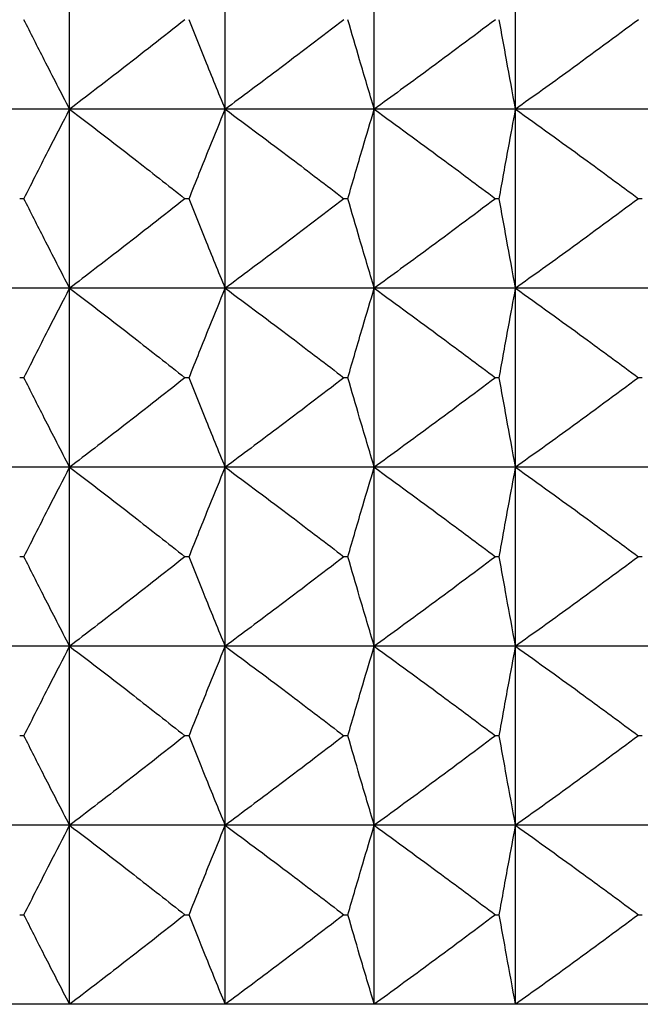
# Model space of a CAD drawing. Header units: millimetres. Extents: x 0 to 210, y 0 to 297.
# Tile 37 of 80: x 48.13 to 49.17, y 270.83 to 272.48. Entities that reach past the tile are written whole.
import ezdxf

# ---------------------------------------------------------------- set-up
doc = ezdxf.new("R2010")
doc.units = ezdxf.units.MM

msp = doc.modelspace()

# ---------------------------------------------------------------- linework, layer by layer
at = {"color": 7, "linetype": 'Continuous', "lineweight": 25}
for p, q in [((48.2092, 272.3273), (48.2092, 272.6273)), ((48.4702, 272.3273), (48.4702, 272.6273)), ((48.72, 272.3273), (48.72, 272.6273)), ((48.957, 272.3273), (48.957, 272.6273)), ((48.2092, 272.3273), (47.9389, 272.3273)), ((48.2092, 272.0273), (48.2092, 272.3273)), ((48.4702, 272.3273), (48.2092, 272.3273)), ((48.4702, 272.0273), (48.4702, 272.3273)), ((48.72, 272.3273), (48.4702, 272.3273)), ((48.72, 272.0273), (48.72, 272.3273)), ((48.957, 272.3273), (48.72, 272.3273)), ((48.957, 272.0273), (48.957, 272.3273)), ((49.1797, 272.3273), (48.957, 272.3273)), ((48.1326, 272.1773), (48.1254, 272.1773)), ((48.4095, 272.1773), (48.4026, 272.1773)), ((48.6758, 272.1773), (48.6691, 272.1773)), ((48.9295, 272.1773), (48.9232, 272.1773)), ((49.1691, 272.1773), (49.1632, 272.1773)), ((48.2092, 272.0273), (47.9389, 272.0273)), ((48.2092, 271.7273), (48.2092, 272.0273)), ((48.4702, 272.0273), (48.2092, 272.0273)), ((48.4702, 271.7273), (48.4702, 272.0273)), ((48.72, 272.0273), (48.4702, 272.0273)), ((48.72, 271.7273), (48.72, 272.0273)), ((48.957, 272.0273), (48.72, 272.0273)), ((48.957, 271.7273), (48.957, 272.0273)), ((49.1797, 272.0273), (48.957, 272.0273)), ((48.1326, 271.8773), (48.1254, 271.8773)), ((48.4095, 271.8773), (48.4026, 271.8773)), ((48.6758, 271.8773), (48.6691, 271.8773)), ((48.9295, 271.8773), (48.9232, 271.8773)), ((49.1691, 271.8773), (49.1632, 271.8773)), ((48.2092, 271.7273), (47.9389, 271.7273)), ((48.2092, 271.4273), (48.2092, 271.7273)), ((48.4702, 271.7273), (48.2092, 271.7273)), ((48.4702, 271.4273), (48.4702, 271.7273)), ((48.72, 271.7273), (48.4702, 271.7273)), ((48.72, 271.4273), (48.72, 271.7273)), ((48.957, 271.7273), (48.72, 271.7273)), ((48.957, 271.4273), (48.957, 271.7273)), ((49.1797, 271.7273), (48.957, 271.7273)), ((48.1326, 271.5773), (48.1254, 271.5773)), ((48.4095, 271.5773), (48.4026, 271.5773)), ((48.6758, 271.5773), (48.6691, 271.5773)), ((48.9295, 271.5773), (48.9232, 271.5773)), ((49.1691, 271.5773), (49.1632, 271.5773)), ((48.2092, 271.4273), (47.9389, 271.4273)), ((48.2092, 271.1273), (48.2092, 271.4273)), ((48.4702, 271.4273), (48.2092, 271.4273)), ((48.4702, 271.1273), (48.4702, 271.4273)), ((48.72, 271.4273), (48.4702, 271.4273)), ((48.72, 271.1273), (48.72, 271.4273)), ((48.957, 271.4273), (48.72, 271.4273)), ((48.957, 271.1273), (48.957, 271.4273)), ((49.1797, 271.4273), (48.957, 271.4273)), ((48.1326, 271.2773), (48.1254, 271.2773)), ((48.4095, 271.2773), (48.4026, 271.2773)), ((48.6758, 271.2773), (48.6691, 271.2773)), ((48.9295, 271.2773), (48.9232, 271.2773)), ((49.1691, 271.2773), (49.1632, 271.2773)), ((48.2092, 271.1273), (47.9389, 271.1273)), ((48.2092, 270.8273), (48.2092, 271.1273)), ((48.4702, 271.1273), (48.2092, 271.1273)), ((48.4702, 270.8273), (48.4702, 271.1273)), ((48.72, 271.1273), (48.4702, 271.1273)), ((48.72, 270.8273), (48.72, 271.1273)), ((48.957, 271.1273), (48.72, 271.1273)), ((48.957, 270.8273), (48.957, 271.1273)), ((49.1797, 271.1273), (48.957, 271.1273)), ((48.1254, 270.9773), (48.1326, 270.9773)), ((48.4026, 270.9773), (48.4095, 270.9773)), ((48.6691, 270.9773), (48.6758, 270.9773)), ((48.9232, 270.9773), (48.9295, 270.9773)), ((49.1632, 270.9773), (49.1691, 270.9773)), ((48.2092, 270.8273), (47.9389, 270.8273)), ((48.4702, 270.8273), (48.2092, 270.8273)), ((48.72, 270.8273), (48.4702, 270.8273)), ((48.957, 270.8273), (48.72, 270.8273)), ((49.1797, 270.8273), (48.957, 270.8273))]:
    msp.add_line(p, q, dxfattribs=at)
for points, knots in [([(48.2092, 272.3273), (48.195, 272.3548), (48.1692, 272.4046), (48.1439, 272.4548), (48.1326, 272.4773)], [0, 0, 0, 0, 0.551181, 1, 1, 1, 1]), ([(48.4026, 272.4773), (48.3662, 272.4487), (48.3021, 272.3983), (48.2373, 272.3488), (48.2092, 272.3273)], [0, 0, 0, 0, 0.56685, 1, 1, 1, 1]), ([(48.4702, 272.3273), (48.4589, 272.3548), (48.4384, 272.4047), (48.4185, 272.4548), (48.4095, 272.4773)], [0, 0, 0, 0, 0.550869, 1, 1, 1, 1]), ([(48.6691, 272.4773), (48.6317, 272.4487), (48.5657, 272.3983), (48.499, 272.3488), (48.4702, 272.3273)], [0, 0, 0, 0, 0.566787, 1, 1, 1, 1]), ([(48.72, 272.3273), (48.7118, 272.3548), (48.6968, 272.4047), (48.6823, 272.4548), (48.6758, 272.4773)], [0, 0, 0, 0, 0.550587, 1, 1, 1, 1]), ([(48.9232, 272.4773), (48.885, 272.4487), (48.8176, 272.3983), (48.7495, 272.3488), (48.72, 272.3273)], [0, 0, 0, 0, 0.566742, 1, 1, 1, 1]), ([(48.957, 272.3273), (48.9519, 272.3548), (48.9426, 272.4048), (48.9336, 272.4548), (48.9295, 272.4773)], [0, 0, 0, 0, 0.550365, 1, 1, 1, 1]), ([(49.1632, 272.4773), (49.1244, 272.4487), (49.056, 272.3983), (48.9869, 272.3488), (48.957, 272.3273)], [0, 0, 0, 0, 0.566711, 1, 1, 1, 1]), ([(48.1326, 272.1773), (48.147, 272.2058), (48.1722, 272.256), (48.1981, 272.3058), (48.2092, 272.3273)], [0, 0, 0, 0, 0.5688539, 1, 1, 1, 1]), ([(48.2092, 272.3273), (48.2451, 272.2999), (48.3099, 272.2503), (48.374, 272.1999), (48.4026, 272.1773)], [0, 0, 0, 0, 0.553114, 1, 1, 1, 1]), ([(48.4095, 272.1773), (48.4209, 272.2058), (48.4409, 272.2559), (48.4613, 272.3058), (48.4702, 272.3273)], [0, 0, 0, 0, 0.569171, 1, 1, 1, 1]), ([(48.4702, 272.3273), (48.507, 272.2999), (48.5737, 272.2503), (48.6396, 272.1999), (48.6691, 272.1773)], [0, 0, 0, 0, 0.553178, 1, 1, 1, 1]), ([(48.6758, 272.1773), (48.684, 272.2058), (48.6986, 272.2559), (48.7135, 272.3058), (48.72, 272.3273)], [0, 0, 0, 0, 0.569459, 1, 1, 1, 1]), ([(48.72, 272.3273), (48.7576, 272.2999), (48.8257, 272.2503), (48.8931, 272.1999), (48.9232, 272.1773)], [0, 0, 0, 0, 0.553224, 1, 1, 1, 1]), ([(48.9295, 272.1773), (48.9347, 272.2058), (48.9437, 272.2558), (48.953, 272.3058), (48.957, 272.3273)], [0, 0, 0, 0, 0.569684, 1, 1, 1, 1]), ([(48.957, 272.3273), (48.9952, 272.2999), (49.0643, 272.2503), (49.1326, 272.1999), (49.1632, 272.1773)], [0, 0, 0, 0, 0.553254, 1, 1, 1, 1]), ([(48.2092, 272.0273), (48.195, 272.0548), (48.1692, 272.1046), (48.1439, 272.1548), (48.1326, 272.1773)], [0, 0, 0, 0, 0.551145, 1, 1, 1, 1]), ([(48.4026, 272.1773), (48.3662, 272.1487), (48.3021, 272.0983), (48.2373, 272.0488), (48.2092, 272.0273)], [0, 0, 0, 0, 0.566871, 1, 1, 1, 1]), ([(48.4702, 272.0273), (48.4589, 272.0548), (48.4384, 272.1047), (48.4185, 272.1548), (48.4095, 272.1773)], [0, 0, 0, 0, 0.550831, 1, 1, 1, 1]), ([(48.6691, 272.1773), (48.6317, 272.1487), (48.5657, 272.0983), (48.499, 272.0488), (48.4702, 272.0273)], [0, 0, 0, 0, 0.566807, 1, 1, 1, 1]), ([(48.72, 272.0273), (48.7118, 272.0548), (48.6968, 272.1047), (48.6823, 272.1548), (48.6758, 272.1773)], [0, 0, 0, 0, 0.550546, 1, 1, 1, 1]), ([(48.9232, 272.1773), (48.885, 272.1487), (48.8176, 272.0983), (48.7495, 272.0488), (48.72, 272.0273)], [0, 0, 0, 0, 0.566761, 1, 1, 1, 1]), ([(48.957, 272.0273), (48.9519, 272.0548), (48.9426, 272.1048), (48.9336, 272.1548), (48.9295, 272.1773)], [0, 0, 0, 0, 0.550322, 1, 1, 1, 1]), ([(49.1632, 272.1773), (49.1244, 272.1487), (49.056, 272.0983), (48.9869, 272.0488), (48.957, 272.0273)], [0, 0, 0, 0, 0.56673, 1, 1, 1, 1]), ([(48.1326, 271.8773), (48.147, 271.9058), (48.1722, 271.956), (48.1981, 272.0058), (48.2092, 272.0273)], [0, 0, 0, 0, 0.568809, 1, 1, 1, 1]), ([(48.2092, 272.0273), (48.2451, 271.9999), (48.3099, 271.9503), (48.374, 271.8998), (48.4026, 271.8773)], [0, 0, 0, 0, 0.553131, 1, 1, 1, 1]), ([(48.4095, 271.8773), (48.4209, 271.9058), (48.4409, 271.9559), (48.4613, 272.0058), (48.4702, 272.0273)], [0, 0, 0, 0, 0.569122, 1, 1, 1, 1]), ([(48.4702, 272.0273), (48.507, 271.9999), (48.5737, 271.9503), (48.6396, 271.8998), (48.6691, 271.8773)], [0, 0, 0, 0, 0.553194, 1, 1, 1, 1]), ([(48.6758, 271.8773), (48.684, 271.9058), (48.6986, 271.9559), (48.7135, 272.0058), (48.72, 272.0273)], [0, 0, 0, 0, 0.569407, 1, 1, 1, 1]), ([(48.72, 272.0273), (48.7576, 271.9999), (48.8257, 271.9503), (48.8931, 271.8998), (48.9232, 271.8773)], [0, 0, 0, 0, 0.553239, 1, 1, 1, 1]), ([(48.9295, 271.8773), (48.9347, 271.9058), (48.9437, 271.9558), (48.953, 272.0058), (48.957, 272.0273)], [0, 0, 0, 0, 0.5696295, 1, 1, 1, 1]), ([(48.957, 272.0273), (48.9952, 271.9999), (49.0643, 271.9503), (49.1326, 271.8998), (49.1632, 271.8773)], [0, 0, 0, 0, 0.55327, 1, 1, 1, 1]), ([(48.2092, 271.7273), (48.195, 271.7548), (48.1692, 271.8046), (48.1439, 271.8548), (48.1326, 271.8773)], [0, 0, 0, 0, 0.551145, 1, 1, 1, 1]), ([(48.4026, 271.8773), (48.3662, 271.8487), (48.3021, 271.7983), (48.2373, 271.7488), (48.2092, 271.7273)], [0, 0, 0, 0, 0.566834, 1, 1, 1, 1]), ([(48.4702, 271.7273), (48.4589, 271.7548), (48.4384, 271.8047), (48.4185, 271.8548), (48.4095, 271.8773)], [0, 0, 0, 0, 0.550831, 1, 1, 1, 1]), ([(48.6691, 271.8773), (48.6317, 271.8487), (48.5657, 271.7983), (48.499, 271.7488), (48.4702, 271.7273)], [0, 0, 0, 0, 0.566771, 1, 1, 1, 1]), ([(48.72, 271.7273), (48.7118, 271.7548), (48.6968, 271.8047), (48.6823, 271.8548), (48.6758, 271.8773)], [0, 0, 0, 0, 0.550546, 1, 1, 1, 1]), ([(48.9232, 271.8773), (48.885, 271.8487), (48.8176, 271.7983), (48.7495, 271.7488), (48.72, 271.7273)], [0, 0, 0, 0, 0.566726, 1, 1, 1, 1]), ([(48.957, 271.7273), (48.9519, 271.7548), (48.9426, 271.8048), (48.9336, 271.8548), (48.9295, 271.8773)], [0, 0, 0, 0, 0.550322, 1, 1, 1, 1]), ([(49.1632, 271.8773), (49.1244, 271.8487), (49.056, 271.7983), (48.9869, 271.7488), (48.957, 271.7273)], [0, 0, 0, 0, 0.566696, 1, 1, 1, 1]), ([(48.1326, 271.5773), (48.147, 271.6058), (48.1722, 271.656), (48.1981, 271.7058), (48.2092, 271.7273)], [0, 0, 0, 0, 0.5688539, 1, 1, 1, 1]), ([(48.2092, 271.7273), (48.2451, 271.6999), (48.3099, 271.6503), (48.374, 271.5999), (48.4026, 271.5773)], [0, 0, 0, 0, 0.553114, 1, 1, 1, 1]), ([(48.4095, 271.5773), (48.4209, 271.6058), (48.4409, 271.6559), (48.4613, 271.7058), (48.4702, 271.7273)], [0, 0, 0, 0, 0.569171, 1, 1, 1, 1]), ([(48.4702, 271.7273), (48.507, 271.6999), (48.5737, 271.6503), (48.6396, 271.5999), (48.6691, 271.5773)], [0, 0, 0, 0, 0.553178, 1, 1, 1, 1]), ([(48.6758, 271.5773), (48.684, 271.6058), (48.6986, 271.6559), (48.7135, 271.7058), (48.72, 271.7273)], [0, 0, 0, 0, 0.569459, 1, 1, 1, 1]), ([(48.72, 271.7273), (48.7576, 271.6999), (48.8257, 271.6503), (48.8931, 271.5999), (48.9232, 271.5773)], [0, 0, 0, 0, 0.553224, 1, 1, 1, 1]), ([(48.9295, 271.5773), (48.9347, 271.6058), (48.9437, 271.6558), (48.953, 271.7058), (48.957, 271.7273)], [0, 0, 0, 0, 0.569684, 1, 1, 1, 1]), ([(48.957, 271.7273), (48.9952, 271.6999), (49.0643, 271.6503), (49.1326, 271.5999), (49.1632, 271.5773)], [0, 0, 0, 0, 0.553254, 1, 1, 1, 1]), ([(48.2092, 271.4273), (48.195, 271.4548), (48.1692, 271.5046), (48.1439, 271.5548), (48.1326, 271.5773)], [0, 0, 0, 0, 0.551145, 1, 1, 1, 1]), ([(48.4026, 271.5773), (48.3662, 271.5487), (48.3021, 271.4983), (48.2373, 271.4488), (48.2092, 271.4273)], [0, 0, 0, 0, 0.566871, 1, 1, 1, 1]), ([(48.4702, 271.4273), (48.4589, 271.4548), (48.4384, 271.5047), (48.4185, 271.5548), (48.4095, 271.5773)], [0, 0, 0, 0, 0.550831, 1, 1, 1, 1]), ([(48.6691, 271.5773), (48.6317, 271.5487), (48.5657, 271.4983), (48.499, 271.4488), (48.4702, 271.4273)], [0, 0, 0, 0, 0.566807, 1, 1, 1, 1]), ([(48.72, 271.4273), (48.7118, 271.4548), (48.6968, 271.5048), (48.6823, 271.5548), (48.6758, 271.5773)], [0, 0, 0, 0, 0.550546, 1, 1, 1, 1]), ([(48.9232, 271.5773), (48.885, 271.5487), (48.8176, 271.4983), (48.7495, 271.4488), (48.72, 271.4273)], [0, 0, 0, 0, 0.566761, 1, 1, 1, 1]), ([(48.957, 271.4273), (48.9519, 271.4548), (48.9426, 271.5048), (48.9336, 271.5548), (48.9295, 271.5773)], [0, 0, 0, 0, 0.550322, 1, 1, 1, 1]), ([(49.1632, 271.5773), (49.1244, 271.5487), (49.056, 271.4983), (48.9869, 271.4488), (48.957, 271.4273)], [0, 0, 0, 0, 0.56673, 1, 1, 1, 1]), ([(48.1326, 271.2773), (48.147, 271.3058), (48.1722, 271.356), (48.1981, 271.4058), (48.2092, 271.4273)], [0, 0, 0, 0, 0.568809, 1, 1, 1, 1]), ([(48.2092, 271.4273), (48.2451, 271.3999), (48.3099, 271.3503), (48.374, 271.2999), (48.4026, 271.2773)], [0, 0, 0, 0, 0.553131, 1, 1, 1, 1]), ([(48.4095, 271.2773), (48.4209, 271.3058), (48.4409, 271.3559), (48.4613, 271.4058), (48.4702, 271.4273)], [0, 0, 0, 0, 0.569122, 1, 1, 1, 1]), ([(48.4702, 271.4273), (48.507, 271.3999), (48.5737, 271.3503), (48.6396, 271.2999), (48.6691, 271.2773)], [0, 0, 0, 0, 0.553194, 1, 1, 1, 1]), ([(48.6758, 271.2773), (48.684, 271.3058), (48.6986, 271.3559), (48.7135, 271.4058), (48.72, 271.4273)], [0, 0, 0, 0, 0.569407, 1, 1, 1, 1]), ([(48.72, 271.4273), (48.7576, 271.3999), (48.8257, 271.3503), (48.8931, 271.2999), (48.9232, 271.2773)], [0, 0, 0, 0, 0.553239, 1, 1, 1, 1]), ([(48.9295, 271.2773), (48.9347, 271.3058), (48.9437, 271.3558), (48.953, 271.4058), (48.957, 271.4273)], [0, 0, 0, 0, 0.5696295, 1, 1, 1, 1]), ([(48.957, 271.4273), (48.9952, 271.3999), (49.0643, 271.3503), (49.1326, 271.2999), (49.1632, 271.2773)], [0, 0, 0, 0, 0.55327, 1, 1, 1, 1]), ([(48.2092, 271.1273), (48.195, 271.1548), (48.1692, 271.2046), (48.1439, 271.2548), (48.1326, 271.2773)], [0, 0, 0, 0, 0.551145, 1, 1, 1, 1]), ([(48.4026, 271.2773), (48.3662, 271.2487), (48.3021, 271.1983), (48.2373, 271.1488), (48.2092, 271.1273)], [0, 0, 0, 0, 0.566871, 1, 1, 1, 1]), ([(48.4702, 271.1273), (48.4589, 271.1548), (48.4384, 271.2047), (48.4185, 271.2548), (48.4095, 271.2773)], [0, 0, 0, 0, 0.550831, 1, 1, 1, 1]), ([(48.6691, 271.2773), (48.6317, 271.2487), (48.5657, 271.1983), (48.499, 271.1488), (48.4702, 271.1273)], [0, 0, 0, 0, 0.566807, 1, 1, 1, 1]), ([(48.72, 271.1273), (48.7118, 271.1548), (48.6968, 271.2047), (48.6823, 271.2548), (48.6758, 271.2773)], [0, 0, 0, 0, 0.550546, 1, 1, 1, 1]), ([(48.9232, 271.2773), (48.885, 271.2487), (48.8176, 271.1983), (48.7495, 271.1488), (48.72, 271.1273)], [0, 0, 0, 0, 0.566761, 1, 1, 1, 1]), ([(48.957, 271.1273), (48.9519, 271.1548), (48.9426, 271.2048), (48.9336, 271.2548), (48.9295, 271.2773)], [0, 0, 0, 0, 0.550322, 1, 1, 1, 1]), ([(49.1632, 271.2773), (49.1244, 271.2487), (49.056, 271.1983), (48.9869, 271.1488), (48.957, 271.1273)], [0, 0, 0, 0, 0.56673, 1, 1, 1, 1]), ([(48.1326, 270.9773), (48.147, 271.0058), (48.1722, 271.056), (48.1981, 271.1058), (48.2092, 271.1273)], [0, 0, 0, 0, 0.568775, 1, 1, 1, 1]), ([(48.2092, 271.1273), (48.2451, 271.0999), (48.3099, 271.0503), (48.374, 270.9999), (48.4026, 270.9773)], [0, 0, 0, 0, 0.553114, 1, 1, 1, 1]), ([(48.4095, 270.9773), (48.4209, 271.0058), (48.4409, 271.0559), (48.4613, 271.1058), (48.4702, 271.1273)], [0, 0, 0, 0, 0.569086, 1, 1, 1, 1]), ([(48.4702, 271.1273), (48.507, 271.0999), (48.5737, 271.0503), (48.6396, 270.9999), (48.6691, 270.9773)], [0, 0, 0, 0, 0.553178, 1, 1, 1, 1]), ([(48.6758, 270.9773), (48.684, 271.0058), (48.6986, 271.0559), (48.7135, 271.1058), (48.72, 271.1273)], [0, 0, 0, 0, 0.5693672, 1, 1, 1, 1]), ([(48.72, 271.1273), (48.7576, 271.0999), (48.8257, 271.0503), (48.8931, 270.9999), (48.9232, 270.9773)], [0, 0, 0, 0, 0.553224, 1, 1, 1, 1]), ([(48.9295, 270.9773), (48.9347, 271.0058), (48.9437, 271.0558), (48.953, 271.1058), (48.957, 271.1273)], [0, 0, 0, 0, 0.569588, 1, 1, 1, 1]), ([(48.957, 271.1273), (48.9952, 271.0999), (49.0643, 271.0503), (49.1326, 270.9999), (49.1632, 270.9773)], [0, 0, 0, 0, 0.553254, 1, 1, 1, 1]), ([(48.2092, 270.8273), (48.195, 270.8548), (48.1692, 270.9046), (48.1439, 270.9548), (48.1326, 270.9773)], [0, 0, 0, 0, 0.551181, 1, 1, 1, 1]), ([(48.4026, 270.9773), (48.3662, 270.9487), (48.3021, 270.8983), (48.2373, 270.8488), (48.2092, 270.8273)], [0, 0, 0, 0, 0.56685, 1, 1, 1, 1]), ([(48.4702, 270.8273), (48.4589, 270.8548), (48.4384, 270.9047), (48.4185, 270.9548), (48.4095, 270.9773)], [0, 0, 0, 0, 0.550869, 1, 1, 1, 1]), ([(48.6691, 270.9773), (48.6317, 270.9487), (48.5657, 270.8983), (48.499, 270.8488), (48.4702, 270.8273)], [0, 0, 0, 0, 0.566787, 1, 1, 1, 1]), ([(48.72, 270.8273), (48.7118, 270.8548), (48.6968, 270.9048), (48.6823, 270.9548), (48.6758, 270.9773)], [0, 0, 0, 0, 0.550587, 1, 1, 1, 1]), ([(48.9232, 270.9773), (48.885, 270.9487), (48.8176, 270.8983), (48.7495, 270.8488), (48.72, 270.8273)], [0, 0, 0, 0, 0.566742, 1, 1, 1, 1]), ([(48.957, 270.8273), (48.9519, 270.8548), (48.9426, 270.9048), (48.9336, 270.9548), (48.9295, 270.9773)], [0, 0, 0, 0, 0.550365, 1, 1, 1, 1]), ([(49.1632, 270.9773), (49.1244, 270.9487), (49.056, 270.8983), (48.9869, 270.8488), (48.957, 270.8273)], [0, 0, 0, 0, 0.566711, 1, 1, 1, 1])]:
    msp.add_open_spline(points, degree=3, knots=knots, dxfattribs=at)

doc.saveas('drawing.dxf')
